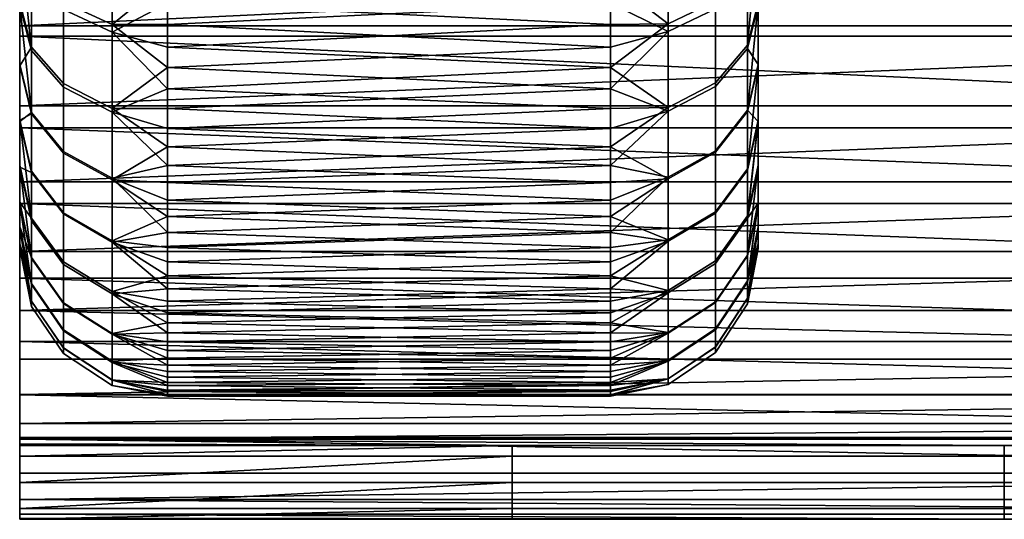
# Model space of a CAD drawing. Header units: millimetres. Extents: x 1047 to 1715, y 555 to 1212.
# Tile 1 of 256: x 1047 to 1067, y 783 to 793. Entities that reach past the tile are written whole.
import ezdxf

# ---------------------------------------------------------------- set-up
doc = ezdxf.new("R2010")
doc.units = ezdxf.units.MM
doc.header["$MEASUREMENT"] = 0
doc.layers.add('Alu stel 3', color=7, linetype='Continuous')

msp = doc.modelspace()

# ---------------------------------------------------------------- meshes
at = {"layer": 'Alu stel 3'}
mesh = msp.add_polyface(dxfattribs=at)
corners = [(1047.141, 783.214, -447.92), (1047.141, 783.189, -449.097), (1057.141, 783.189, -449.097), (1047.141, 783.408, -449.627), (1057.141, 783.408, -449.627), (1047.141, 783.939, -449.847), (1057.141, 783.939, -449.847), (1047.141, 784.469, -449.627), (1057.141, 784.469, -449.627), (1047.141, 784.689, -449.097), (1057.141, 784.689, -449.097), (1047.141, 797.115, -426.921), (1047.141, 795.103, -428.286), (1047.141, 794.895, -426.584), (1047.141, 793.22, -429.84), (1047.141, 793.004, -428.037), (1047.141, 791.591, -431.454), (1047.141, 791.144, -429.751), (1047.141, 790.049, -433.285), (1047.141, 789.605, -431.441), (1047.141, 788.634, -435.327), (1047.141, 788.089, -433.428), (1047.141, 787.429, -437.478), (1047.141, 786.8, -435.474), (1047.141, 786.443, -439.707), (1047.141, 785.718, -437.575), (1047.141, 785.722, -441.84), (1047.141, 784.853, -439.674), (1047.141, 785.134, -444.306), (1047.141, 784.128, -441.969), (1047.141, 784.817, -446.518), (1047.141, 783.589, -444.421), (1047.141, 784.72, -447.818), (1047.141, 783.291, -446.726), (1047.141, 784.689, -449.097), (1047.141, 783.214, -447.92), (1047.141, 784.469, -449.627), (1047.141, 783.408, -449.627), (1047.141, 783.939, -449.847), (1047.141, 783.189, -449.097), (1047.141, 796.928, -425.287), (1047.141, 798.949, -424.228)]
mesh.append_faces([[corners[k] for k in face] for face in [(0, 1, 2, 2), (1, 3, 4, 4), (3, 5, 6, 6), (5, 7, 8, 8), (7, 9, 10, 10), (11, 12, 13, 13), (12, 14, 15, 15), (14, 16, 17, 17), (16, 18, 19, 19), (18, 20, 21, 21), (20, 22, 23, 23), (22, 24, 25, 25), (24, 26, 27, 27), (26, 28, 29, 29), (28, 30, 31, 31), (30, 32, 33, 33), (32, 34, 35, 35), (34, 36, 37, 37), (36, 38, 37, 37), (37, 39, 34, 34), (39, 35, 34, 34), (35, 33, 32, 32), (33, 31, 30, 30), (31, 29, 28, 28), (29, 27, 26, 26), (27, 25, 24, 24), (25, 23, 22, 22), (23, 21, 20, 20), (21, 19, 18, 18), (19, 17, 16, 16), (17, 15, 14, 14), (15, 13, 12, 12), (13, 40, 11, 11), (40, 41, 11, 11)]])
mesh = msp.add_polyface(dxfattribs=at)
corners = [(1067.141, 783.939, -449.847), (1067.141, 784.469, -449.627), (1077.141, 784.469, -449.627), (1077.141, 783.939, -449.847), (1067.141, 784.689, -449.097), (1077.141, 784.689, -449.097), (1067.141, 783.189, -449.097), (1067.141, 783.408, -449.627), (1077.141, 783.408, -449.627), (1077.141, 783.189, -449.097), (1087.141, 784.817, -446.518), (1087.141, 784.72, -447.818), (1087.141, 784.689, -449.097), (1087.141, 784.469, -449.627), (1087.141, 783.939, -449.847), (1087.141, 783.408, -449.627), (1087.141, 783.214, -447.92), (1087.141, 783.291, -446.726), (1047.141, 798.949, -424.228), (1047.141, 796.928, -425.287), (1087.141, 796.928, -425.287), (1047.141, 794.895, -426.584), (1087.141, 794.895, -426.584), (1047.141, 793.004, -428.037), (1087.141, 793.004, -428.037), (1047.141, 791.144, -429.751), (1087.141, 791.144, -429.751), (1047.141, 789.605, -431.441), (1087.141, 789.605, -431.441), (1047.141, 788.089, -433.428), (1087.141, 788.089, -433.428), (1047.141, 786.8, -435.474), (1087.141, 786.8, -435.474), (1047.141, 785.718, -437.575), (1087.141, 785.718, -437.575), (1047.141, 784.853, -439.674), (1087.141, 784.853, -439.674), (1047.141, 784.128, -441.969), (1087.141, 784.128, -441.969), (1047.141, 783.589, -444.421), (1047.141, 783.291, -446.726), (1047.141, 784.817, -446.518), (1047.141, 785.134, -444.306), (1087.141, 785.134, -444.306), (1047.141, 785.722, -441.84), (1087.141, 785.722, -441.84), (1047.141, 786.443, -439.707), (1087.141, 786.443, -439.707), (1047.141, 787.429, -437.478), (1047.141, 788.634, -435.327), (1087.141, 788.634, -435.327), (1047.141, 790.049, -433.285), (1087.141, 790.049, -433.285), (1047.141, 791.591, -431.454), (1087.141, 791.591, -431.454), (1047.141, 793.22, -429.84), (1087.141, 793.22, -429.84), (1047.141, 795.103, -428.286), (1087.141, 795.103, -428.286), (1047.141, 797.115, -426.921), (1087.141, 797.115, -426.921)]
mesh.append_faces([[corners[k] for k in face] for face in [(0, 1, 2, 3), (1, 4, 5, 2), (6, 7, 8, 9), (7, 0, 3, 8), (10, 11, 5, 5), (11, 12, 5, 5), (12, 13, 2, 2), (13, 14, 3, 3), (14, 15, 8, 8), (16, 17, 6, 6), (18, 19, 20, 20), (19, 21, 22, 22), (21, 23, 24, 24), (23, 25, 26, 26), (25, 27, 28, 28), (27, 29, 30, 30), (29, 31, 32, 32), (31, 33, 34, 34), (33, 35, 36, 36), (35, 37, 38, 38), (37, 39, 38, 38), (39, 40, 17, 17), (41, 42, 43, 43), (42, 44, 45, 45), (44, 46, 47, 47), (46, 48, 47, 47), (48, 49, 50, 50), (49, 51, 52, 52), (51, 53, 54, 54), (53, 55, 56, 56), (55, 57, 58, 58), (57, 59, 60, 60), (5, 4, 10, 10), (6, 9, 16, 16), (41, 10, 4, 4)]])
mesh = msp.add_polyface(dxfattribs=at)
corners = [(1057.141, 783.408, -449.627), (1057.141, 783.939, -449.847), (1067.141, 783.939, -449.847), (1067.141, 783.408, -449.627), (1057.141, 783.189, -449.097), (1067.141, 783.189, -449.097), (1057.141, 784.469, -449.627), (1057.141, 784.689, -449.097), (1067.141, 784.689, -449.097), (1067.141, 784.469, -449.627), (1087.141, 797.115, -426.921), (1087.141, 795.103, -428.286), (1047.141, 795.103, -428.286), (1087.141, 793.22, -429.84), (1047.141, 793.22, -429.84), (1087.141, 791.591, -431.454), (1047.141, 791.591, -431.454), (1087.141, 790.049, -433.285), (1047.141, 790.049, -433.285), (1087.141, 788.634, -435.327), (1047.141, 788.634, -435.327), (1087.141, 787.429, -437.478), (1047.141, 787.429, -437.478), (1087.141, 786.443, -439.707), (1087.141, 785.722, -441.84), (1047.141, 785.722, -441.84), (1087.141, 785.134, -444.306), (1047.141, 785.134, -444.306), (1087.141, 784.817, -446.518), (1047.141, 784.817, -446.518), (1087.141, 783.291, -446.726), (1087.141, 783.589, -444.421), (1047.141, 783.589, -444.421), (1087.141, 784.128, -441.969), (1087.141, 784.853, -439.674), (1047.141, 784.853, -439.674), (1087.141, 785.718, -437.575), (1047.141, 785.718, -437.575), (1087.141, 786.8, -435.474), (1047.141, 786.8, -435.474), (1087.141, 788.089, -433.428), (1047.141, 788.089, -433.428), (1087.141, 789.605, -431.441), (1047.141, 789.605, -431.441), (1087.141, 791.144, -429.751), (1047.141, 791.144, -429.751), (1087.141, 793.004, -428.037), (1047.141, 793.004, -428.037), (1087.141, 794.895, -426.584), (1047.141, 794.895, -426.584), (1087.141, 796.928, -425.287), (1047.141, 796.928, -425.287), (1047.141, 783.291, -446.726), (1047.141, 783.214, -447.92), (1047.141, 784.689, -449.097), (1047.141, 784.72, -447.818), (1047.141, 783.408, -449.627), (1047.141, 783.189, -449.097), (1047.141, 784.469, -449.627), (1047.141, 783.939, -449.847)]
mesh.append_faces([[corners[k] for k in face] for face in [(0, 1, 2, 3), (4, 0, 3, 5), (6, 7, 8, 9), (1, 6, 9, 2), (10, 11, 12, 12), (11, 13, 14, 14), (13, 15, 16, 16), (15, 17, 18, 18), (17, 19, 20, 20), (19, 21, 22, 22), (21, 23, 22, 22), (23, 24, 25, 25), (24, 26, 27, 27), (26, 28, 29, 29), (30, 31, 32, 32), (31, 33, 32, 32), (33, 34, 35, 35), (34, 36, 37, 37), (36, 38, 39, 39), (38, 40, 41, 41), (40, 42, 43, 43), (42, 44, 45, 45), (44, 46, 47, 47), (46, 48, 49, 49), (48, 50, 51, 51), (52, 53, 5, 5), (54, 55, 7, 7), (55, 29, 7, 7), (1, 0, 56, 56), (0, 4, 57, 57), (4, 5, 53, 53), (7, 6, 58, 58), (8, 7, 29, 29), (6, 1, 59, 59), (5, 30, 52, 52)]])
mesh = msp.add_polyface(dxfattribs=at)
corners = [(1048.031, 793.7, -466.236), (1048.031, 795.458, -467.815), (1049.022, 795.047, -468.32), (1049.022, 793.242, -466.698), (1048.031, 792.043, -464.417), (1049.022, 791.54, -464.83), (1048.031, 790.631, -462.515), (1049.022, 790.09, -462.877), (1048.031, 789.42, -460.498), (1049.022, 788.846, -460.806), (1048.031, 790.661, -435.634), (1048.031, 789.393, -437.745), (1049.022, 788.818, -437.439), (1049.022, 790.12, -435.27), (1048.031, 791.97, -433.866), (1049.022, 791.465, -433.455), (1047.38, 792.713, -434.471), (1047.38, 791.456, -436.168), (1048.031, 793.549, -432.108), (1049.022, 793.087, -431.65), (1047.38, 794.23, -432.783), (1048.031, 795.369, -430.451), (1049.022, 794.955, -429.948), (1050.141, 794.157, -467.85), (1050.141, 793.241, -467.002), (1050.141, 792.368, -466.107), (1050.141, 791.54, -465.169), (1050.141, 790.761, -464.192), (1050.141, 790.031, -463.177), (1050.141, 789.344, -462.113), (1050.141, 789.02, -436.628), (1050.141, 789.677, -435.55), (1050.141, 790.379, -434.518), (1050.141, 791.133, -433.522), (1050.141, 791.935, -432.565), (1050.141, 792.784, -431.649), (1050.141, 793.678, -430.776), (1050.141, 794.616, -429.948), (1050.141, 793.678, -430.776), (1059.141, 794.157, -430.343), (1050.141, 792.784, -431.649), (1059.141, 793.241, -431.192), (1050.141, 791.935, -432.565), (1059.141, 792.368, -432.086), (1050.141, 791.133, -433.522), (1059.141, 791.54, -433.024), (1050.141, 790.379, -434.518), (1059.141, 790.761, -434.001), (1050.141, 789.677, -435.55), (1059.141, 790.031, -435.016), (1050.141, 789.02, -436.628), (1059.141, 789.344, -436.081), (1050.141, 789.344, -462.113), (1050.141, 790.031, -463.177), (1059.141, 789.677, -462.643), (1050.141, 790.761, -464.192), (1059.141, 790.379, -463.675), (1050.141, 791.54, -465.169), (1059.141, 791.133, -464.671), (1050.141, 792.368, -466.107), (1059.141, 791.935, -465.628), (1050.141, 793.241, -467.002), (1059.141, 792.784, -466.544), (1050.141, 794.157, -467.85), (1059.141, 793.678, -467.417)]
mesh.append_faces([[corners[k] for k in face] for face in [(0, 1, 2, 3), (4, 0, 3, 5), (6, 4, 5, 7), (8, 6, 7, 9), (10, 11, 12, 13), (14, 10, 13, 15), (16, 17, 10, 14), (18, 14, 15, 19), (20, 16, 14, 18), (21, 18, 19, 22), (23, 24, 3, 3), (24, 25, 3, 3), (25, 26, 5, 5), (26, 27, 5, 5), (27, 28, 7, 7), (28, 29, 7, 7), (30, 31, 13, 13), (31, 32, 13, 13), (32, 33, 15, 15), (33, 34, 15, 15), (34, 35, 19, 19), (35, 36, 19, 19), (3, 2, 23, 23), (5, 3, 25, 25), (7, 5, 27, 27), (9, 7, 29, 29), (13, 12, 30, 30), (15, 13, 32, 32), (19, 15, 34, 34), (22, 19, 36, 36), (37, 38, 39, 39), (38, 40, 41, 41), (40, 42, 43, 43), (42, 44, 45, 45), (44, 46, 47, 47), (46, 48, 49, 49), (48, 50, 51, 51), (52, 53, 54, 54), (53, 55, 56, 56), (55, 57, 58, 58), (57, 59, 60, 60), (59, 61, 62, 62), (61, 63, 64, 64)]])
mesh = msp.add_polyface(dxfattribs=at)
corners = [(1059.141, 794.616, -468.245), (1059.141, 793.678, -467.417), (1050.141, 794.157, -467.85), (1059.141, 792.784, -466.544), (1050.141, 793.241, -467.002), (1059.141, 791.935, -465.628), (1050.141, 792.368, -466.107), (1059.141, 791.133, -464.671), (1050.141, 791.54, -465.169), (1059.141, 790.379, -463.675), (1050.141, 790.761, -464.192), (1059.141, 789.677, -462.643), (1050.141, 790.031, -463.177), (1059.141, 789.02, -461.565), (1050.141, 789.344, -462.113), (1059.141, 789.344, -436.081), (1059.141, 790.031, -435.016), (1050.141, 789.677, -435.55), (1059.141, 790.761, -434.001), (1050.141, 790.379, -434.518), (1059.141, 791.54, -433.024), (1050.141, 791.133, -433.522), (1059.141, 792.368, -432.086), (1050.141, 791.935, -432.565), (1059.141, 793.241, -431.192), (1050.141, 792.784, -431.649), (1059.141, 794.157, -430.343), (1050.141, 793.678, -430.776), (1060.315, 793.258, -431.511), (1061.273, 793.715, -431.973), (1061.273, 795.472, -430.395), (1060.315, 795.061, -429.891), (1060.315, 791.557, -433.377), (1061.273, 792.06, -433.79), (1060.315, 790.109, -435.328), (1061.273, 790.649, -435.69), (1060.315, 788.866, -437.398), (1061.273, 789.439, -437.705), (1060.315, 790.139, -462.91), (1061.273, 790.679, -462.547), (1061.273, 789.412, -460.438), (1060.315, 788.838, -460.744), (1060.315, 791.483, -464.724), (1061.273, 791.987, -464.314), (1060.315, 793.103, -466.528), (1061.273, 793.565, -466.07), (1060.315, 794.97, -468.228), (1061.273, 795.382, -467.725), (1059.141, 794.616, -468.245), (1059.141, 793.678, -467.417), (1059.141, 792.784, -466.544), (1059.141, 791.935, -465.628), (1059.141, 791.133, -464.671), (1059.141, 790.379, -463.675), (1059.141, 789.677, -462.643), (1059.141, 789.02, -461.565), (1059.141, 789.344, -436.081), (1059.141, 790.031, -435.016), (1059.141, 790.761, -434.001), (1059.141, 791.54, -433.024), (1059.141, 792.368, -432.086), (1059.141, 793.241, -431.192), (1059.141, 794.157, -430.343)]
mesh.append_faces([[corners[k] for k in face] for face in [(0, 1, 2, 2), (1, 3, 4, 4), (3, 5, 6, 6), (5, 7, 8, 8), (7, 9, 10, 10), (9, 11, 12, 12), (11, 13, 14, 14), (15, 16, 17, 17), (16, 18, 19, 19), (18, 20, 21, 21), (20, 22, 23, 23), (22, 24, 25, 25), (24, 26, 27, 27), (28, 29, 30, 31), (32, 33, 29, 28), (34, 35, 33, 32), (36, 37, 35, 34), (38, 39, 40, 41), (42, 43, 39, 38), (44, 45, 43, 42), (46, 47, 45, 44), (48, 46, 49, 49), (49, 44, 50, 50), (50, 44, 51, 51), (51, 42, 52, 52), (52, 42, 53, 53), (53, 38, 54, 54), (54, 38, 55, 55), (56, 34, 57, 57), (57, 34, 58, 58), (58, 32, 59, 59), (59, 32, 60, 60), (60, 28, 61, 61), (61, 28, 62, 62), (31, 62, 28, 28), (28, 60, 32, 32), (32, 58, 34, 34), (34, 56, 36, 36), (41, 55, 38, 38), (38, 53, 42, 42), (42, 51, 44, 44), (44, 49, 46, 46)]])
mesh = msp.add_polyface(dxfattribs=at)
corners = [(1062.141, 793.691, -435.13), (1062.141, 792.403, -436.864), (1062.141, 794.974, -439.668), (1062.141, 791.299, -438.702), (1062.141, 790.388, -440.618), (1062.141, 789.63, -442.731), (1062.141, 794.974, -445.953), (1062.141, 789.13, -444.71), (1062.141, 788.789, -446.997), (1062.141, 788.689, -449.097), (1062.141, 788.794, -451.246), (1062.141, 794.974, -452.239), (1062.141, 789.109, -453.375), (1062.141, 789.615, -455.414), (1062.141, 790.342, -457.464), (1062.141, 791.275, -459.445), (1062.141, 794.974, -458.525), (1062.141, 792.43, -461.37), (1062.141, 793.624, -462.982), (1061.273, 792.06, -433.79), (1061.924, 792.826, -434.42), (1061.924, 794.413, -432.677), (1061.273, 793.715, -431.973), (1061.273, 790.649, -435.69), (1061.924, 791.473, -436.241), (1061.273, 789.439, -437.705), (1061.924, 790.313, -438.173), (1061.273, 788.44, -439.805), (1061.924, 789.355, -440.187), (1061.273, 789.412, -460.438), (1061.924, 790.287, -459.972), (1061.924, 789.307, -457.89), (1061.273, 788.39, -458.267), (1061.273, 790.679, -462.547), (1061.924, 791.502, -461.994), (1061.273, 791.987, -464.314), (1061.924, 792.756, -463.688), (1061.273, 793.565, -466.07), (1061.924, 794.269, -465.372), (1062.141, 795.201, -433.472), (1062.141, 793.691, -435.13), (1062.141, 792.403, -436.864), (1062.141, 791.299, -438.702), (1062.141, 790.388, -440.618), (1061.924, 788.558, -442.408), (1062.141, 789.63, -442.731), (1062.141, 789.615, -455.414), (1062.141, 790.342, -457.464), (1062.141, 791.275, -459.445), (1062.141, 792.43, -461.37), (1062.141, 793.624, -462.982)]
mesh.append_faces([[corners[k] for k in face] for face in [(0, 1, 2, 2), (1, 3, 2, 2), (3, 4, 2, 2), (4, 5, 6, 6), (5, 7, 6, 6), (7, 8, 6, 6), (8, 9, 6, 6), (9, 10, 11, 11), (10, 12, 11, 11), (12, 13, 11, 11), (13, 14, 11, 11), (14, 15, 16, 16), (15, 17, 16, 16), (17, 18, 16, 16), (16, 11, 14, 14), (11, 6, 9, 9), (6, 2, 4, 4), (19, 20, 21, 22), (23, 24, 20, 19), (25, 26, 24, 23), (27, 28, 26, 25), (29, 30, 31, 32), (33, 34, 30, 29), (35, 36, 34, 33), (37, 38, 36, 35), (39, 20, 40, 40), (40, 24, 41, 41), (41, 26, 42, 42), (42, 28, 43, 43), (43, 44, 45, 45), (46, 31, 47, 47), (47, 31, 48, 48), (48, 34, 49, 49), (49, 36, 50, 50), (20, 39, 21, 21), (24, 40, 20, 20), (26, 41, 24, 24), (28, 42, 26, 26), (44, 43, 28, 28), (30, 48, 31, 31), (34, 48, 30, 30), (36, 49, 34, 34), (38, 50, 36, 36)]])
mesh = msp.add_polyface(dxfattribs=at)
corners = [(1047.141, 795.064, -433.609), (1047.141, 794.974, -439.668), (1047.141, 793.624, -435.211), (1047.141, 792.43, -436.823), (1047.141, 791.275, -438.748), (1047.141, 790.342, -440.729), (1047.141, 794.974, -445.954), (1047.141, 789.615, -442.78), (1047.141, 789.109, -444.819), (1047.141, 788.794, -446.948), (1047.141, 788.689, -449.097), (1047.141, 794.974, -452.24), (1047.141, 788.789, -451.196), (1047.141, 789.13, -453.483), (1047.141, 789.63, -455.462), (1047.141, 790.388, -457.575), (1047.141, 794.974, -458.526), (1047.141, 791.299, -459.491), (1047.141, 792.403, -461.33), (1047.141, 793.691, -463.063), (1047.38, 792.783, -463.808), (1047.38, 794.375, -465.555), (1048.031, 793.7, -466.236), (1048.031, 792.043, -464.417), (1047.38, 791.427, -461.982), (1048.031, 790.631, -462.515), (1047.38, 790.264, -460.046), (1048.031, 789.42, -460.498), (1047.38, 789.305, -458.027), (1048.031, 788.42, -458.397), (1047.38, 790.239, -438.196), (1047.38, 789.256, -440.283), (1048.031, 788.37, -439.918), (1048.031, 789.393, -437.745), (1047.38, 791.456, -436.168), (1048.031, 790.661, -435.634), (1047.141, 795.064, -433.609), (1047.141, 793.624, -435.211), (1047.38, 792.713, -434.471), (1047.141, 792.43, -436.823), (1047.141, 791.275, -438.748), (1047.141, 790.342, -440.729), (1047.141, 789.63, -455.462), (1047.141, 790.388, -457.575), (1047.141, 791.299, -459.491), (1047.141, 792.403, -461.33), (1047.141, 793.691, -463.063), (1047.38, 788.506, -455.801), (1047.38, 788.491, -442.443), (1047.38, 794.23, -432.783)]
mesh.append_faces([[corners[k] for k in face] for face in [(0, 1, 2, 2), (2, 1, 3, 3), (3, 1, 4, 4), (4, 1, 5, 5), (5, 6, 7, 7), (7, 6, 8, 8), (8, 6, 9, 9), (9, 6, 10, 10), (10, 11, 12, 12), (12, 11, 13, 13), (13, 11, 14, 14), (14, 11, 15, 15), (15, 16, 17, 17), (17, 16, 18, 18), (18, 16, 19, 19), (16, 15, 11, 11), (11, 10, 6, 6), (6, 5, 1, 1), (20, 21, 22, 23), (24, 20, 23, 25), (26, 24, 25, 27), (28, 26, 27, 29), (30, 31, 32, 33), (34, 30, 33, 35), (36, 37, 38, 38), (37, 39, 34, 34), (39, 40, 34, 34), (40, 41, 30, 30), (42, 43, 28, 28), (43, 44, 28, 28), (44, 45, 24, 24), (45, 46, 20, 20), (21, 20, 46, 46), (20, 24, 45, 45), (24, 26, 44, 44), (26, 28, 44, 44), (28, 47, 42, 42), (48, 31, 41, 41), (31, 30, 41, 41), (30, 34, 40, 40), (34, 38, 37, 37), (38, 49, 36, 36)]])
mesh = msp.add_polyface(dxfattribs=at)
corners = [(1048.031, 788.42, -458.397), (1048.031, 789.42, -460.498), (1049.022, 788.846, -460.806), (1049.022, 787.819, -458.648), (1048.031, 787.589, -456.079), (1049.022, 786.965, -456.267), (1047.38, 788.506, -455.801), (1047.38, 789.305, -458.027), (1048.031, 787.041, -453.908), (1049.022, 786.403, -454.038), (1047.38, 787.98, -453.717), (1048.031, 786.667, -451.399), (1049.022, 786.018, -451.462), (1047.38, 787.62, -451.308), (1048.031, 786.556, -449.097), (1049.022, 785.905, -449.097), (1047.38, 787.515, -449.097), (1048.031, 786.672, -446.739), (1049.022, 786.024, -446.676), (1047.38, 787.625, -446.833), (1048.031, 787.017, -444.404), (1049.022, 786.378, -444.277), (1047.38, 787.957, -444.59), (1048.031, 787.573, -442.167), (1049.022, 786.949, -441.98), (1047.38, 788.491, -442.443), (1048.031, 788.37, -439.918), (1049.022, 787.768, -439.671), (1047.38, 789.256, -440.283), (1048.031, 789.393, -437.745), (1049.022, 788.818, -437.439), (1050.141, 789.344, -462.113), (1050.141, 788.713, -461.015), (1050.141, 788.137, -459.887), (1050.141, 787.62, -458.731), (1050.141, 787.178, -457.596), (1050.141, 786.792, -456.441), (1050.141, 786.463, -455.269), (1050.141, 786.191, -454.082), (1050.141, 785.971, -452.846), (1050.141, 785.815, -451.602), (1050.141, 785.72, -450.351), (1050.141, 785.689, -449.097), (1047.141, 790.342, -440.729), (1047.141, 789.615, -442.78), (1047.141, 789.109, -444.819), (1047.141, 788.794, -446.948), (1047.141, 788.689, -449.097), (1047.141, 788.789, -451.196), (1047.141, 789.13, -453.483), (1047.141, 789.63, -455.462)]
mesh.append_faces([[corners[k] for k in face] for face in [(0, 1, 2, 3), (4, 0, 3, 5), (6, 7, 0, 4), (8, 4, 5, 9), (10, 6, 4, 8), (11, 8, 9, 12), (13, 10, 8, 11), (14, 11, 12, 15), (16, 13, 11, 14), (17, 14, 15, 18), (19, 16, 14, 17), (20, 17, 18, 21), (22, 19, 17, 20), (23, 20, 21, 24), (25, 22, 20, 23), (26, 23, 24, 27), (28, 25, 23, 26), (29, 26, 27, 30), (31, 32, 2, 2), (32, 33, 2, 2), (33, 34, 3, 3), (34, 35, 3, 3), (35, 36, 5, 5), (36, 37, 5, 5), (37, 38, 9, 9), (38, 39, 9, 9), (39, 40, 12, 12), (40, 41, 12, 12), (41, 42, 15, 15), (43, 44, 25, 25), (44, 45, 22, 22), (45, 46, 19, 19), (46, 47, 16, 16), (47, 48, 13, 13), (48, 49, 10, 10), (49, 50, 6, 6), (6, 10, 49, 49), (10, 13, 48, 48), (13, 16, 47, 47), (16, 19, 46, 46), (19, 22, 45, 45), (22, 25, 44, 44)]])
mesh = msp.add_polyface(dxfattribs=at)
corners = [(1060.315, 787.84, -439.554), (1061.273, 788.44, -439.805), (1061.273, 789.439, -437.705), (1060.315, 788.866, -437.398), (1061.273, 787.609, -442.121), (1061.924, 788.558, -442.408), (1061.924, 789.355, -440.187), (1060.315, 786.987, -441.933), (1061.273, 787.062, -444.289), (1061.924, 788.034, -444.487), (1060.315, 786.425, -444.159), (1061.273, 786.688, -446.796), (1061.924, 787.675, -446.89), (1060.315, 786.041, -446.734), (1061.273, 786.578, -449.097), (1061.924, 787.57, -449.097), (1060.315, 785.928, -449.097), (1061.273, 786.693, -451.452), (1061.924, 787.68, -451.355), (1060.315, 786.046, -451.515), (1061.273, 787.038, -453.785), (1061.924, 788.011, -453.592), (1060.315, 786.401, -453.911), (1061.273, 787.594, -456.02), (1061.924, 788.543, -455.735), (1060.315, 786.971, -456.206), (1061.273, 788.39, -458.267), (1061.924, 789.307, -457.89), (1060.315, 787.789, -458.514), (1060.315, 788.838, -460.744), (1061.273, 789.412, -460.438), (1062.141, 789.63, -442.731), (1062.141, 789.13, -444.71), (1062.141, 788.789, -446.997), (1062.141, 788.689, -449.097), (1062.141, 788.794, -451.246), (1062.141, 789.109, -453.375), (1062.141, 789.615, -455.414), (1059.141, 788.137, -438.306), (1059.141, 788.713, -437.178), (1059.141, 789.344, -436.081), (1059.141, 787.178, -440.597), (1059.141, 786.463, -442.925), (1059.141, 785.971, -445.347), (1059.141, 785.72, -447.842), (1059.141, 785.713, -450.203), (1059.141, 785.909, -452.407), (1059.141, 786.322, -454.687), (1059.141, 786.976, -457.016), (1059.141, 787.874, -459.319)]
mesh.append_faces([[corners[k] for k in face] for face in [(0, 1, 2, 3), (4, 5, 6, 1), (7, 4, 1, 0), (8, 9, 5, 4), (10, 8, 4, 7), (11, 12, 9, 8), (13, 11, 8, 10), (14, 15, 12, 11), (16, 14, 11, 13), (17, 18, 15, 14), (19, 17, 14, 16), (20, 21, 18, 17), (22, 20, 17, 19), (23, 24, 21, 20), (25, 23, 20, 22), (26, 27, 24, 23), (28, 26, 23, 25), (29, 30, 26, 28), (31, 9, 32, 32), (32, 9, 33, 33), (33, 15, 34, 34), (34, 18, 35, 35), (35, 18, 36, 36), (36, 21, 37, 37), (38, 3, 39, 39), (39, 3, 40, 40), (3, 38, 0, 0), (0, 41, 7, 7), (9, 31, 5, 5), (7, 42, 10, 10), (12, 33, 9, 9), (10, 43, 13, 13), (15, 33, 12, 12), (13, 44, 16, 16), (18, 34, 15, 15), (16, 45, 19, 19), (21, 36, 18, 18), (19, 46, 22, 22), (24, 37, 21, 21), (22, 47, 25, 25), (27, 37, 24, 24), (25, 48, 28, 28), (28, 49, 29, 29)]])
mesh = msp.add_polyface(dxfattribs=at)
corners = [(1050.141, 785.689, -449.097), (1050.141, 785.713, -447.99), (1049.022, 785.905, -449.097), (1050.141, 785.787, -446.886), (1049.022, 786.024, -446.676), (1050.141, 785.909, -445.786), (1050.141, 786.08, -444.692), (1049.022, 786.378, -444.277), (1050.141, 786.322, -443.507), (1050.141, 786.621, -442.334), (1049.022, 786.949, -441.98), (1050.141, 786.976, -441.177), (1050.141, 787.387, -440.038), (1049.022, 787.768, -439.671), (1050.141, 787.874, -438.875), (1050.141, 788.419, -437.737), (1049.022, 788.818, -437.439), (1050.141, 789.02, -436.628), (1049.022, 787.819, -458.648), (1049.022, 788.846, -460.806), (1050.141, 788.137, -459.887), (1049.022, 786.965, -456.267), (1050.141, 787.178, -457.596), (1049.022, 786.403, -454.038), (1050.141, 786.463, -455.269), (1049.022, 786.018, -451.462), (1050.141, 785.971, -452.846), (1050.141, 785.72, -450.351), (1050.141, 789.02, -436.628), (1050.141, 788.419, -437.737), (1059.141, 788.713, -437.178), (1050.141, 787.874, -438.875), (1059.141, 788.137, -438.306), (1050.141, 787.387, -440.038), (1059.141, 787.62, -439.462), (1050.141, 786.976, -441.177), (1059.141, 787.178, -440.597), (1050.141, 786.621, -442.334), (1059.141, 786.792, -441.752), (1050.141, 786.322, -443.507), (1059.141, 786.463, -442.925), (1050.141, 786.08, -444.692), (1059.141, 786.191, -444.112), (1050.141, 785.909, -445.786), (1059.141, 785.971, -445.347), (1050.141, 785.787, -446.886), (1059.141, 785.815, -446.591), (1050.141, 785.713, -447.99), (1059.141, 785.72, -447.842), (1050.141, 785.689, -449.097), (1059.141, 785.689, -449.097), (1050.141, 785.72, -450.351), (1059.141, 785.713, -450.203), (1050.141, 785.815, -451.602), (1059.141, 785.787, -451.307), (1050.141, 785.971, -452.846), (1059.141, 785.909, -452.407), (1050.141, 786.191, -454.082), (1059.141, 786.08, -453.501), (1050.141, 786.463, -455.269), (1059.141, 786.322, -454.687), (1050.141, 786.792, -456.441), (1059.141, 786.621, -455.859), (1050.141, 787.178, -457.596), (1059.141, 786.976, -457.016), (1050.141, 787.62, -458.731), (1059.141, 787.387, -458.155), (1050.141, 788.137, -459.887), (1059.141, 787.874, -459.319), (1050.141, 788.713, -461.015), (1059.141, 788.419, -460.456), (1050.141, 789.344, -462.113), (1059.141, 789.02, -461.565)]
mesh.append_faces([[corners[k] for k in face] for face in [(0, 1, 2, 2), (1, 3, 4, 4), (3, 5, 4, 4), (5, 6, 7, 7), (6, 8, 7, 7), (8, 9, 10, 10), (9, 11, 10, 10), (11, 12, 13, 13), (12, 14, 13, 13), (14, 15, 16, 16), (15, 17, 16, 16), (18, 19, 20, 20), (21, 18, 22, 22), (23, 21, 24, 24), (25, 23, 26, 26), (2, 25, 27, 27), (4, 2, 1, 1), (7, 4, 5, 5), (10, 7, 8, 8), (13, 10, 11, 11), (16, 13, 14, 14), (28, 29, 30, 30), (29, 31, 32, 32), (31, 33, 34, 34), (33, 35, 36, 36), (35, 37, 38, 38), (37, 39, 40, 40), (39, 41, 42, 42), (41, 43, 44, 44), (43, 45, 46, 46), (45, 47, 48, 48), (47, 49, 50, 50), (49, 51, 52, 52), (51, 53, 54, 54), (53, 55, 56, 56), (55, 57, 58, 58), (57, 59, 60, 60), (59, 61, 62, 62), (61, 63, 64, 64), (63, 65, 66, 66), (65, 67, 68, 68), (67, 69, 70, 70), (69, 71, 72, 72)]])
mesh = msp.add_polyface(dxfattribs=at)
corners = [(1059.141, 789.02, -461.565), (1059.141, 788.419, -460.456), (1050.141, 788.713, -461.015), (1059.141, 787.874, -459.319), (1050.141, 788.137, -459.887), (1059.141, 787.387, -458.155), (1050.141, 787.62, -458.731), (1059.141, 786.976, -457.016), (1050.141, 787.178, -457.596), (1059.141, 786.621, -455.859), (1050.141, 786.792, -456.441), (1059.141, 786.322, -454.687), (1050.141, 786.463, -455.269), (1059.141, 786.08, -453.501), (1050.141, 786.191, -454.082), (1059.141, 785.909, -452.407), (1050.141, 785.971, -452.846), (1059.141, 785.787, -451.307), (1050.141, 785.815, -451.602), (1059.141, 785.713, -450.203), (1050.141, 785.72, -450.351), (1059.141, 785.689, -449.097), (1050.141, 785.689, -449.097), (1059.141, 785.72, -447.842), (1050.141, 785.713, -447.99), (1059.141, 785.815, -446.591), (1050.141, 785.787, -446.886), (1059.141, 785.971, -445.347), (1050.141, 785.909, -445.786), (1059.141, 786.191, -444.112), (1050.141, 786.08, -444.692), (1059.141, 786.463, -442.925), (1050.141, 786.322, -443.507), (1059.141, 786.792, -441.752), (1050.141, 786.621, -442.334), (1059.141, 787.178, -440.597), (1050.141, 786.976, -441.177), (1059.141, 787.62, -439.462), (1050.141, 787.387, -440.038), (1059.141, 788.137, -438.306), (1050.141, 787.874, -438.875), (1059.141, 788.713, -437.178), (1050.141, 788.419, -437.737), (1059.141, 789.344, -436.081), (1050.141, 789.02, -436.628), (1059.141, 789.02, -461.565), (1060.315, 788.838, -460.744), (1059.141, 788.419, -460.456), (1059.141, 787.874, -459.319), (1060.315, 787.789, -458.514), (1059.141, 787.387, -458.155), (1059.141, 786.976, -457.016), (1060.315, 786.971, -456.206), (1059.141, 786.621, -455.859), (1059.141, 786.322, -454.687), (1060.315, 786.401, -453.911), (1059.141, 786.08, -453.501), (1059.141, 785.909, -452.407), (1060.315, 786.046, -451.515), (1059.141, 785.787, -451.307), (1059.141, 785.713, -450.203), (1060.315, 785.928, -449.097), (1059.141, 785.689, -449.097), (1059.141, 785.72, -447.842), (1060.315, 786.041, -446.734), (1059.141, 785.815, -446.591), (1059.141, 785.971, -445.347), (1060.315, 786.425, -444.159), (1059.141, 786.191, -444.112), (1059.141, 786.463, -442.925), (1060.315, 786.987, -441.933), (1059.141, 786.792, -441.752), (1059.141, 787.178, -440.597), (1060.315, 787.84, -439.554), (1059.141, 787.62, -439.462), (1059.141, 788.137, -438.306)]
mesh.append_faces([[corners[k] for k in face] for face in [(0, 1, 2, 2), (1, 3, 4, 4), (3, 5, 6, 6), (5, 7, 8, 8), (7, 9, 10, 10), (9, 11, 12, 12), (11, 13, 14, 14), (13, 15, 16, 16), (15, 17, 18, 18), (17, 19, 20, 20), (19, 21, 22, 22), (21, 23, 24, 24), (23, 25, 26, 26), (25, 27, 28, 28), (27, 29, 30, 30), (29, 31, 32, 32), (31, 33, 34, 34), (33, 35, 36, 36), (35, 37, 38, 38), (37, 39, 40, 40), (39, 41, 42, 42), (41, 43, 44, 44), (45, 46, 47, 47), (47, 46, 48, 48), (48, 49, 50, 50), (50, 49, 51, 51), (51, 52, 53, 53), (53, 52, 54, 54), (54, 55, 56, 56), (56, 55, 57, 57), (57, 58, 59, 59), (59, 58, 60, 60), (60, 61, 62, 62), (62, 61, 63, 63), (63, 64, 65, 65), (65, 64, 66, 66), (66, 67, 68, 68), (68, 67, 69, 69), (69, 70, 71, 71), (71, 70, 72, 72), (72, 73, 74, 74), (74, 73, 75, 75)]])

doc.saveas('drawing.dxf')
